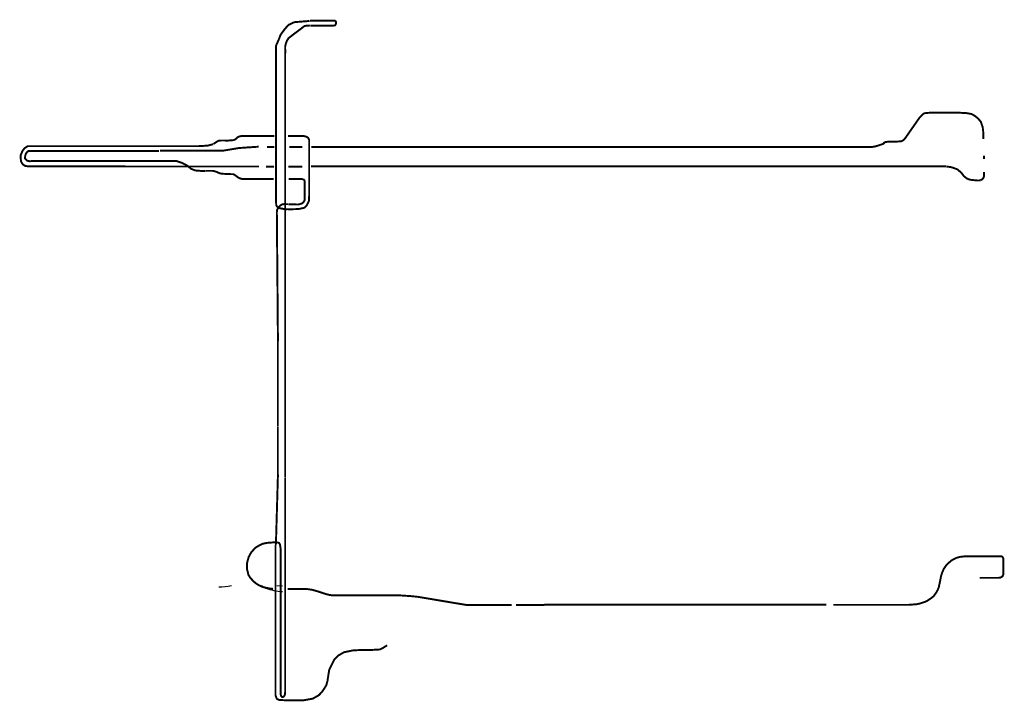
# Model space of a CAD drawing. Header units: metres. Extents: x 361 to 11158, y -425 to 4357.
# Tile 3 of 3: x 7605 to 11158, y 1896 to 4357. Entities that reach past the tile are written whole.
import ezdxf

# ---------------------------------------------------------------- set-up
doc = ezdxf.new("R2010")
doc.units = ezdxf.units.M
doc.linetypes.add('ACAD_ISO03W100', pattern=[30, 12, -18])
doc.layers.add('Tekenwerk', color=18, linetype='Continuous')
doc.layers.add('VBL-XX-ONDERGROND', color=7, linetype='Continuous')

msp = doc.modelspace()

# ---------------------------------------------------------------- linework, layer by layer
at = {"color": 1, "const_width": 7}
for points in [[(8650.639950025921, 4352.35675421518), (8596.043982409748, 4348.101801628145), (8574.913594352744, 4338.259079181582), (8561.466967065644, 4323.374951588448), (8546.339557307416, 4302.729204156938), (8539.616243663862, 4285.444393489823), (8529.790404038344, 4263.046761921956), (8529.790404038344, 3699.218894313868)], [(8562.72331140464, 3199.540545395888), (8562.72331140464, 4229.433144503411), (8562.977098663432, 4242.478292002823), (8562.656684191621, 4259.457021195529), (8565.220061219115, 4270.669392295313), (8569.385510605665, 4281.561369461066), (8574.832679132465, 4290.210882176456), (8593.096671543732, 4304.306456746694), (8632.334428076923, 4334.005298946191), (8640.250276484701, 4335.588120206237), (8652.717713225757, 4335.983837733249)], [(11082.60386070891, 3926.672356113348), (11082.60386070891, 3946.285652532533), (11080.11466107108, 3969.04529651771), (11073.15723844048, 3988.648383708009), (11063.03732313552, 4000.663180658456), (11050.7037242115, 4010.464773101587), (11039.63506110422, 4016.472147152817), (11022.24153515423, 4019.633930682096), (10993.46309682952, 4021.214846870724), (10889.80524813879, 4021.214846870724), (10869.12402837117, 4019.279685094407), (10862.6785583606, 4014.007180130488), (10851.35012125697, 4002.29064897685), (10803.49725200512, 3933.553376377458)], [(8523.679497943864, 3936.625572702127), (8402.700340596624, 3936.625572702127), (8396.231471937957, 3935.1970622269), (8390.91238344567, 3932.28073982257), (8385.76492587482, 3927.477468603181), (8380.960607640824, 3923.703473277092), (8375.9847197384, 3922.159535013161), (8357.537152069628, 3920.604068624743), (8342.781058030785, 3920.77562274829), (8330.255553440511, 3920.77562274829), (8323.392276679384, 3920.08945510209), (8315.842659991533, 3916.315410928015), (8308.807752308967, 3911.512139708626), (8303.488725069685, 3908.081203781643)], [(8573.36315827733, 3672.307660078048), (8610.703909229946, 3673.374304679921), (8631.50806377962, 3677.81868975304), (8640.220875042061, 3685.818573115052), (8648.222477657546, 3701.640582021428), (8649.28932125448, 3720.662524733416), (8649.28932125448, 3922.805989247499), (8646.118436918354, 3929.312003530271), (8642.557003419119, 3932.56303232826), (8635.588922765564, 3935.814109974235), (8627.537031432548, 3937.517048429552), (8573.430659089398, 3937.517048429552)], [(10803.80333327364, 3933.337810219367), (10793.81431564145, 3921.659429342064), (10786.19597308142, 3917.851045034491), (10773.72963889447, 3917.158624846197), (10752.25978668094, 3916.466204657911), (10737.71568929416, 3916.466204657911), (10726.98073256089, 3914.73512976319), (10720.40130222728, 3908.503299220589), (10710.01266998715, 3905.041149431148), (10694.57158358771, 3900.01781803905), (10680.62108907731, 3897.497213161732), (8860.06752853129, 3897.497213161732), (8656.858600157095, 3897.497213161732)], [(8467.05317695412, 3898.526293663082), (8396.219833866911, 3893.689317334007), (8340.26833723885, 3884.36604436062), (8111.037478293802, 3884.36604436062)], [(8523.092510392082, 3897.78820060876), (8497.113885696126, 3897.78820060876)], [(8624.849617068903, 3897.212575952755), (8577.709059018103, 3897.212575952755)], [(8111.365488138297, 3826.948364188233), (8468.66284468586, 3826.948364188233)], [(8276.807712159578, 3811.299912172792), (8293.642549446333, 3811.434586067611), (8300.107130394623, 3811.434586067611), (8306.03299115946, 3810.357390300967), (8314.383062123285, 3807.799025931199), (8326.10008829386, 3802.816971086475), (8333.642109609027, 3800.931878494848), (8363.988502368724, 3799.466048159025), (8374.331807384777, 3799.250628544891), (8379.934436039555, 3797.311656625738), (8386.183528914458, 3792.356517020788), (8394.587502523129, 3786.108762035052), (8406.439224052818, 3782.015398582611), (8416.78252906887, 3781.584559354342), (8521.809994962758, 3781.584559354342)], [(8493.19240703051, 3826.780375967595), (8522.977722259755, 3826.780375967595)], [(8573.736066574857, 3826.674180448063), (8625.065411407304, 3826.674180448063)], [(8656.06629253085, 3827.182297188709), (10948.84879648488, 3827.182297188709)], [(10949.66205263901, 3826.976158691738), (10968.04683597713, 3824.253078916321), (10988.47434579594, 3816.764585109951), (11002.7735536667, 3804.737625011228), (11011.85247414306, 3792.483717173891), (11022.52011382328, 3783.860631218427), (11034.09570680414, 3779.322164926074), (11045.44435739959, 3777.960625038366), (11059.74356527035, 3776.599085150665), (11066.77969801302, 3776.372137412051), (11070.18432381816, 3777.279830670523)], [(8575.086940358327, 3782.005238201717), (8618.85472416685, 3782.005238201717), (8624.049407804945, 3781.419599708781), (8629.04740804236, 3779.971208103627), (8631.72747204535, 3777.653761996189), (8632.958902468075, 3774.250034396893), (8632.958902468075, 3715.312204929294), (8632.795785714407, 3705.115529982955), (8628.901687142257, 3698.070575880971), (8622.596915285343, 3693.250305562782), (8610.543793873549, 3689.727828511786), (8597.007124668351, 3690.098633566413), (8583.099629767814, 3690.469438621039), (8574.38424587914, 3690.65481672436)], [(8532.661699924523, 3663.031134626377), (8536.614356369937, 3197.593318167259)], [(8536.15433446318, 3077.193683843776), (8536.15433446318, 3008.619123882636)], [(8562.72331140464, 3008.619123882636), (8562.72331140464, 3078.37600047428)], [(8536.15433446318, 2886.773540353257), (8536.15433446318, 2826.327773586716)], [(8562.72331140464, 2826.327773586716), (8562.72331140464, 2887.235349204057)], [(8523.770837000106, 2470.288227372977), (8528.705113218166, 2470.333857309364), (8536.04347835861, 2469.465987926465), (8540.831380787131, 2467.684619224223), (8543.726442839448, 2463.534096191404), (8545.396628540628, 2454.636858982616), (8546.287369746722, 2444.93089119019), (8546.513270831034, 1928.494480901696), (8546.572992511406, 1920.868138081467), (8547.801360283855, 1915.610531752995), (8550.933961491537, 1912.3173471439), (8554.401249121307, 1911.912934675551), (8557.811997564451, 1913.588420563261), (8560.12291621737, 1916.650505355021), (8561.567663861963, 1920.556765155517), (8562.72331140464, 1929.511339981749), (8562.72331140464, 2703.877940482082)], [(8536.383371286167, 2705.853255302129), (8530.19455136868, 2492.471432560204), (8529.085933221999, 2461.310814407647)], [(8519.172624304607, 2302.32654746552), (8507.384850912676, 2303.593810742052), (8497.6251645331, 2305.494632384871), (8486.090917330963, 2307.9023495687), (8476.783352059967, 2310.910342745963), (8465.557657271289, 2316.521939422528), (8456.57712440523, 2322.454306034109), (8448.238115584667, 2329.508955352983), (8436.44909218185, 2342.773520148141), (8429.948307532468, 2353.229173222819), (8424.682804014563, 2375.934062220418), (8425.251414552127, 2395.263770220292), (8430.937864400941, 2417.436179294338), (8440.34474034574, 2433.989391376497), (8453.707891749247, 2449.33946438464), (8465.364981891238, 2457.014500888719), (8480.149774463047, 2464.689537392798), (8496.355978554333, 2468.10070542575), (8509.434824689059, 2469.237730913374), (8516.374316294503, 2469.691435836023), (8523.80659808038, 2470.354871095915)], [(8527.8826179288, 2461.269782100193), (8527.8826179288, 2311.881701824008), (8527.8826179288, 1917.874098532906), (8532.769137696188, 1904.956541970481), (8540.732334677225, 1901.298511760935), (8567.850265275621, 1899.792284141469), (8629.618837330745, 1900.007459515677), (8662.561990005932, 1905.987576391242), (8684.183565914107, 1918.313046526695), (8696.511713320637, 1931.207400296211), (8711.060955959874, 1953.924155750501), (8715.371636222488, 1969.476816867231), (8719.12007514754, 1994.211189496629), (8722.118777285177, 2011.63765932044), (8739.799763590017, 2046.608859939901), (8755.153319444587, 2061.95914385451), (8775.304884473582, 2073.471881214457), (8807.931175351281, 2080.187648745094), (8839.11814310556, 2081.626710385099), (8873.183818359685, 2081.626710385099), (8905.330375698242, 2083.545508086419), (8914.446538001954, 2088.342477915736), (8930.759683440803, 2098.416104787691)], [(11143.50327528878, 2419.854178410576), (11018.09732354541, 2419.854178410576), (10999.86952068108, 2417.892564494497), (10984.54585709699, 2414.014022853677), (10970.19211540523, 2406.838592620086), (10957.97192629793, 2396.754347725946), (10946.91559753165, 2385.506430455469), (10939.32019166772, 2373.479343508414), (10934.01840363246, 2361.654901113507), (10929.66828040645, 2348.607174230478), (10926.94946774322, 2333.113061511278), (10924.61818750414, 2322.165036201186), (10921.41309341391, 2307.531773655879), (10917.99442589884, 2298.77318858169), (10913.0800554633, 2289.907741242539), (10903.17931967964, 2275.88058095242), (10892.92320230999, 2267.677459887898), (10875.48780278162, 2256.569003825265), (10853.60800917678, 2249.391284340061), (10841.19858942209, 2246.748114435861), (10814.30211682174, 2244.665078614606), (10541.20049654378, 2244.665078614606)], [(8706.832473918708, 2284.491738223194), (8681.271868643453, 2292.859685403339), (8660.39988899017, 2298.821903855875), (8637.440745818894, 2302.101027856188), (8594.206021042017, 2301.504815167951), (8571.268350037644, 2301.504815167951)], [(10516.0720903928, 2244.770750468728), (9498.279437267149, 2244.770750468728)]]:
    msp.add_lwpolyline(points, dxfattribs=at)
at = {"color": 5, "linetype": 'ACAD_ISO03W100', "ltscale": 0.05, "const_width": 7, "flags": 128}
for points in [[(8302.497835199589, 3907.391909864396), (8283.257531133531, 3902.390511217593), (8250.549038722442, 3900.466877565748), (7633.213930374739, 3900.466877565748), (7621.22861604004, 3892.034542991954), (7613.927686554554, 3881.693766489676), (7608.451974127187, 3868.007391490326), (7608.147791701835, 3856.45005592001), (7609.973008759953, 3844.284367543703), (7616.057147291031, 3834.551894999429), (7623.966502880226, 3829.077305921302), (7634.309501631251, 3827.556619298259), (8111.365488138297, 3826.948364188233)], [(8107.238076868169, 3883.42601373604), (7642.608242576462, 3883.42601373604), (7635.780063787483, 3882.827919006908), (7630.831065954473, 3878.374790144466), (7626.871916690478, 3872.932049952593), (7624.644879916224, 3864.76798851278), (7623.407630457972, 3856.851342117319), (7627.119378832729, 3852.150798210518), (7631.573452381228, 3847.697669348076), (7641.223924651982, 3845.965910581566), (7647.162709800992, 3846.460691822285), (8171.124042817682, 3846.460691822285), (8187.947242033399, 3840.863933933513), (8207.509185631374, 3831.476230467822), (8223.549938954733, 3818.568101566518), (8238.41702343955, 3812.70077468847), (8257.978967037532, 3811.136173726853), (8276.367180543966, 3811.136173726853)], [(11085.1716479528, 3854.290291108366), (11085.1716479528, 3866.274411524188)], [(11070.79385247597, 3776.794965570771), (11076.81392036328, 3779.692921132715), (11080.49289838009, 3783.036712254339), (11083.61441279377, 3787.718010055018), (11084.50631780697, 3792.064943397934), (11084.50631780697, 3806.777663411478)], [(8530.02494179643, 3699.084122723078), (8530.226709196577, 3688.795808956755), (8532.84974665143, 3682.743885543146), (8537.894115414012, 3678.709237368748), (8544.149149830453, 3676.28842892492), (8552.421919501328, 3674.674589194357), (8563.317726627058, 3672.253829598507), (8572.801161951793, 3673.060749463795)], [(8573.457059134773, 3691.025621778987), (8564.55626239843, 3691.025621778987), (8557.695251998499, 3691.2109998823), (8550.463354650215, 3689.542450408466), (8545.642069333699, 3686.390729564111), (8541.74797076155, 3682.682874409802), (8537.668459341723, 3676.379481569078), (8533.774299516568, 3671.003076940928), (8533.032586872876, 3666.182806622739), (8532.847174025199, 3663.216512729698)], [(8536.15433446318, 3198.170652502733), (8536.15433446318, 3077.193683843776)], [(8562.72331140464, 3199.540545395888), (8562.72331140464, 3078.37600047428)], [(8536.15433446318, 3008.619123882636), (8536.15433446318, 2887.235349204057)], [(8562.72331140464, 3008.619123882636), (8562.72331140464, 2887.235349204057)], [(8536.15433446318, 2826.327773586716), (8536.383371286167, 2705.853255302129)], [(8562.72331140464, 2826.327773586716), (8562.72331140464, 2704.865597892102)], [(11069.68621396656, 2342.13051515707), (11137.64872248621, 2342.13051515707), (11144.13790986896, 2342.89833014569), (11148.73157569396, 2345.362663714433), (11152.20478480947, 2348.835183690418), (11154.55753721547, 2354.435883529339), (11154.56327843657, 2366.810387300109), (11154.56327843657, 2409.849141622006), (11154.1294717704, 2412.651002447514), (11152.84734227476, 2415.684718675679), (11151.65064214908, 2417.564743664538), (11149.02104806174, 2419.341935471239), (11146.38525345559, 2419.868921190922), (11143.60581349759, 2419.821030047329)], [(9380.18160068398, 2243.525580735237), (9238.47092549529, 2243.525580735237), (9215.895525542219, 2244.322240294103), (9166.681204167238, 2252.447709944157), (9043.630760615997, 2273.148954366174), (9019.53761145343, 2275.825364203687), (8978.936040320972, 2278.501865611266), (8733.957791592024, 2278.501865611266), (8719.387950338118, 2280.938178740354), (8706.718912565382, 2284.336435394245)], [(9498.037617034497, 2244.434963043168), (9395.980981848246, 2244.434963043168)]]:
    msp.add_lwpolyline(points, dxfattribs=at)
at = {"layer": 'Tekenwerk', "color": 5, "linetype": 'ACAD_ISO03W100', "ltscale": 0.05, "const_width": 7, "flags": 128}
msp.add_lwpolyline([(8653.210387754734, 4335.601272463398), (8736.070816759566, 4335.601272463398), (8742.390640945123, 4336.303324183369), (8744.848367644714, 4339.462606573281), (8745.901661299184, 4342.972865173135), (8746.60387782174, 4346.132147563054), (8745.901661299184, 4349.291380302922), (8744.14615112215, 4351.74856132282), (8742.039563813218, 4353.152714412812), (8735.017460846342, 4353.503740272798), (8651.80601696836, 4353.503740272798)], dxfattribs=at)
at = {"layer": 'VBL-XX-ONDERGROND', "color": 180, "linetype": 'Continuous', "extrusion": (-0.04046005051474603, 0.01256369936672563, 0.9991021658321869)}
msp.add_line((8476.908795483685, 2314.197271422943, 181985037.7326204), (8492.911920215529, 2304.64930506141, 181985038.5007551), dxfattribs=at)
at = {"layer": 'VBL-XX-ONDERGROND', "color": 180, "linetype": 'Continuous', "extrusion": (-0.04046005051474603, 0.01256369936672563, 0.9991021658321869), "elevation": 181821331.4464341, "flags": 128}
msp.add_lwpolyline([(-4740.517908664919, 7717400.534827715), (-4745.018508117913, 7717419.742127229)], dxfattribs=at)
at = {"layer": 'VBL-XX-ONDERGROND', "color": 180, "linetype": 'Continuous', "extrusion": (-0.04046005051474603, 0.01256369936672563, 0.9991021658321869)}
msp.add_arc((-4875.837910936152, 7717142.047828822, 181821331.4464341), 210.2777844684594, 16.31627954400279, 28.84510429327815, dxfattribs=at)
at = {"layer": 'VBL-XX-ONDERGROND', "color": 180, "extrusion": (-0.04046005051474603, 0.01256369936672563, 0.9991021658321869)}
msp.add_arc((-4988.970005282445, 7717369.241179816, 181821331.4464341), 269.4270370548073, 359.1227167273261, 12.11766925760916, dxfattribs=at)

doc.saveas('drawing.dxf')
